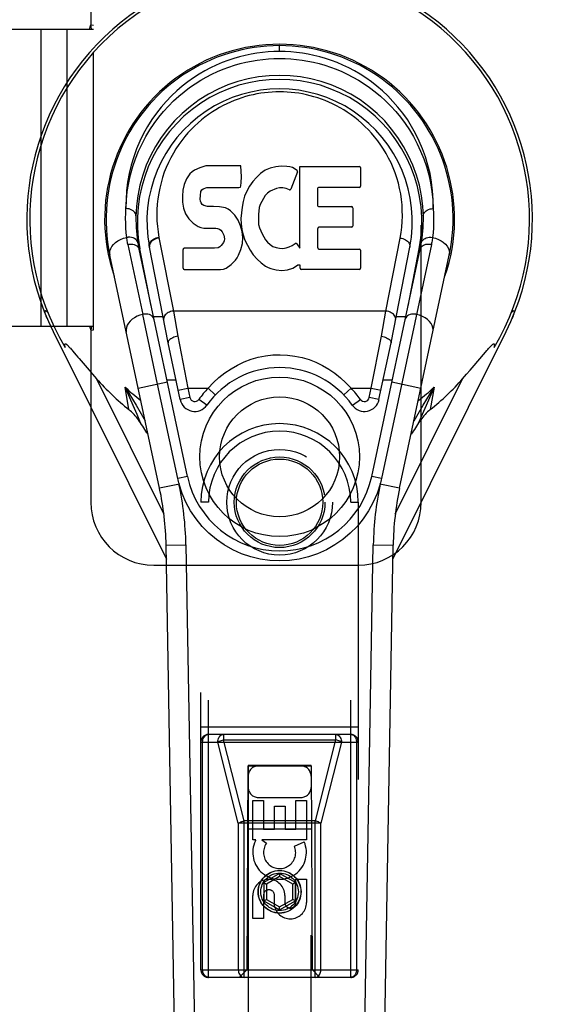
# Model space of a CAD drawing. Header units: inches. Extents: x 0 to 200, y 0 to 130.
# Tile 65 of 91: x 65.13 to 67.26, y 60.39 to 64.31. Entities that reach past the tile are written whole.
import ezdxf

# ---------------------------------------------------------------- set-up
doc = ezdxf.new("R2010")
doc.units = ezdxf.units.IN
doc.header["$LTSCALE"] = 11.011777
doc.header["$MEASUREMENT"] = 0
doc.linetypes.add('HIDDEN', pattern=[0.2, 0.1, -0.1])
doc.linetypes.add('PHANTOM', pattern=[0.8, 0.45, -0.05, 0.1, -0.05, 0.1, -0.05])
doc.layers.get('0').update_dxf_attribs({"linetype": 'CONTINUOUS'})
for name, color, linetype in [('02___PRT_ALL_AXES', 7, 'CONTINUOUS'), ('AVAILABLE_DOOR_SPACE', 7, 'CONTINUOUS'), ('DEFAULT_2', 8, 'HIDDEN')]:
    doc.layers.add(name, color=color, linetype=linetype)

msp = doc.modelspace()

# ---------------------------------------------------------------- linework, layer by layer
at = {"color": 7, "linetype": 'Continuous'}
for p, q in [((66.1632, 64.1789), (66.1632, 64.202)), ((65.8701, 63.7244), (65.8467, 63.7171)), ((66.0097, 63.7244), (65.8701, 63.7244)), ((66.0114, 63.6815), (66.0097, 63.7244)), ((66.1478, 63.7208), (66.126, 63.7159)), ((66.1699, 63.7229), (66.1478, 63.7208)), ((66.1925, 63.7225), (66.1699, 63.7229)), ((66.2036, 63.7208), (66.1925, 63.7225)), ((66.2141, 63.7175), (66.2036, 63.7208)), ((66.243, 63.7224), (66.4798, 63.7224)), ((66.243, 63.3972), (66.243, 63.7224)), ((65.807, 63.6928), (65.7933, 63.6732)), ((65.8155, 63.7008), (65.807, 63.6928)), ((65.8251, 63.7073), (65.8155, 63.7008)), ((65.8467, 63.7171), (65.8251, 63.7073)), ((66.0105, 63.6578), (66.0114, 63.6815)), ((66.0874, 63.6941), (66.0711, 63.6788)), ((66.1056, 63.707), (66.0874, 63.6941)), ((66.126, 63.7159), (66.1056, 63.707)), ((66.2342, 63.7003), (66.208, 63.6321)), ((66.2328, 63.7054), (66.2141, 63.7175)), ((66.4843, 63.7179), (66.4843, 63.6435)), ((65.784, 63.6506), (65.7789, 63.6273)), ((65.7933, 63.6732), (65.784, 63.6506)), ((66.0075, 63.6396), (66.0093, 63.645)), ((66.0093, 63.645), (66.0105, 63.6578)), ((66.0434, 63.6439), (66.0326, 63.6244)), ((66.0564, 63.662), (66.0434, 63.6439)), ((66.0711, 63.6788), (66.0564, 63.662)), ((65.7789, 63.6273), (65.7771, 63.6036)), ((65.7771, 63.6036), (65.7779, 63.5797)), ((65.8482, 63.5919), (65.8488, 63.6069)), ((65.8488, 63.6069), (65.8509, 63.622)), ((65.8509, 63.622), (65.854, 63.6286)), ((65.854, 63.6286), (65.8598, 63.6335)), ((65.8598, 63.6335), (65.8741, 63.6379)), ((65.8741, 63.6379), (65.889, 63.6391)), ((65.889, 63.6391), (66.0019, 63.6391)), ((66.0019, 63.6391), (66.0075, 63.6396)), ((66.0241, 63.6037), (66.018, 63.5823)), ((66.0326, 63.6244), (66.0241, 63.6037)), ((66.1064, 63.6061), (66.0923, 63.5829)), ((66.1147, 63.6165), (66.1064, 63.6061)), ((66.1254, 63.6239), (66.1147, 63.6165)), ((66.1503, 63.6345), (66.1254, 63.6239)), ((66.1631, 63.6378), (66.1503, 63.6345)), ((66.1764, 63.6376), (66.1631, 63.6378)), ((66.1896, 63.6345), (66.1764, 63.6376)), ((66.202, 63.6296), (66.1896, 63.6345)), ((66.3131, 63.6345), (66.3131, 63.5671)), ((66.4798, 63.639), (66.3176, 63.639)), ((65.7779, 63.5797), (65.7818, 63.5562)), ((65.8488, 63.5843), (65.8482, 63.5919)), ((65.8511, 63.5772), (65.8488, 63.5843)), ((65.8557, 63.5712), (65.8511, 63.5772)), ((65.8618, 63.5668), (65.8557, 63.5712)), ((65.8762, 63.5627), (65.8618, 63.5668)), ((65.9003, 63.5635), (65.8762, 63.5627)), ((65.9242, 63.5623), (65.9003, 63.5635)), ((66.018, 63.5823), (66.0139, 63.5604)), ((66.0864, 63.5711), (66.0826, 63.5585)), ((66.0923, 63.5829), (66.0864, 63.5711)), ((65.7818, 63.5562), (65.7901, 63.534)), ((65.7901, 63.534), (65.8029, 63.5138)), ((65.9477, 63.5572), (65.9242, 63.5623)), ((65.9586, 63.5523), (65.9477, 63.5572)), ((65.9685, 63.5455), (65.9586, 63.5523)), ((65.9857, 63.5286), (65.9685, 63.5455)), ((65.9988, 63.5086), (65.9857, 63.5286)), ((66.0139, 63.5604), (66.0093, 63.516)), ((66.0794, 63.5317), (66.0787, 63.5048)), ((66.0826, 63.5585), (66.0794, 63.5317)), ((66.3176, 63.5626), (66.4488, 63.5626)), ((66.4533, 63.5581), (66.4533, 63.485)), ((65.8029, 63.5138), (65.8193, 63.4965)), ((65.8193, 63.4965), (65.8392, 63.4833)), ((66.0082, 63.4865), (65.9988, 63.5086)), ((66.0144, 63.4633), (66.0082, 63.4865)), ((66.0093, 63.516), (66.0102, 63.4938)), ((66.0102, 63.4938), (66.0133, 63.4717)), ((66.0787, 63.5048), (66.08, 63.4916)), ((66.08, 63.4916), (66.0831, 63.4787)), ((65.8392, 63.4833), (65.8503, 63.4792)), ((65.8503, 63.4792), (65.862, 63.4771)), ((65.862, 63.4771), (65.9095, 63.4767)), ((65.9095, 63.4767), (65.9171, 63.4759)), ((65.9171, 63.4759), (65.924, 63.4736)), ((65.924, 63.4736), (65.9301, 63.469)), ((65.9301, 63.469), (65.935, 63.463)), ((65.935, 63.463), (65.9415, 63.4495)), ((65.9415, 63.4495), (65.9439, 63.4343)), ((66.0133, 63.4717), (66.0179, 63.4498)), ((66.017, 63.4394), (66.0144, 63.4633)), ((66.0179, 63.4498), (66.0249, 63.4288)), ((66.0831, 63.4787), (66.0933, 63.4539)), ((66.0933, 63.4539), (66.1066, 63.4308)), ((66.3143, 63.4761), (66.3143, 63.3985)), ((66.4488, 63.4805), (66.3188, 63.4805)), ((65.5606, 63.4127), (65.62, 63.1343)), ((65.6842, 63.4403), (65.7414, 63.1477)), ((65.9313, 63.4078), (65.9258, 63.4026)), ((65.9406, 63.4199), (65.9313, 63.4078)), ((65.9432, 63.4268), (65.9406, 63.4199)), ((65.9439, 63.4343), (65.9432, 63.4268)), ((66.0091, 63.3924), (66.0153, 63.4155)), ((66.0153, 63.4155), (66.017, 63.4394)), ((66.0249, 63.4288), (66.0463, 63.3895)), ((66.1066, 63.4308), (66.1153, 63.4207)), ((66.1153, 63.4207), (66.1254, 63.4119)), ((66.1254, 63.4119), (66.1366, 63.4045)), ((66.2015, 63.4028), (66.2136, 63.4083)), ((66.2136, 63.4083), (66.2247, 63.4158)), ((66.2311, 63.4147), (66.243, 63.3972)), ((66.7658, 63.4127), (66.5675, 62.4823)), ((66.5851, 63.1477), (66.6417, 63.4375)), ((65.6867, 62.4434), (65.4894, 63.3694)), ((65.7974, 62.4905), (65.6049, 63.394)), ((65.6531, 63.1677), (65.6088, 63.3948)), ((65.7206, 63.0209), (65.6461, 63.4021)), ((65.7796, 63.3178), (65.7796, 63.3926)), ((65.8434, 63.3977), (65.7841, 63.3971)), ((65.9042, 63.398), (65.8434, 63.3977)), ((65.9194, 63.3991), (65.9042, 63.398)), ((65.9258, 63.4026), (65.9194, 63.3991)), ((65.9951, 63.3592), (66.0005, 63.37)), ((66.0005, 63.37), (66.0091, 63.3924)), ((66.0463, 63.3895), (66.0588, 63.3711)), ((66.0588, 63.3711), (66.0735, 63.3544)), ((66.1366, 63.4045), (66.149, 63.3996)), ((66.149, 63.3996), (66.1622, 63.3973)), ((66.1622, 63.3973), (66.1756, 63.3968)), ((66.1756, 63.3968), (66.1887, 63.3988)), ((66.1887, 63.3988), (66.2015, 63.4028)), ((66.3188, 63.394), (66.4804, 63.394)), ((66.4849, 63.3896), (66.4849, 63.3174)), ((66.529, 62.4905), (66.7215, 63.394)), ((66.6058, 63.0209), (66.6804, 63.4021)), ((66.6397, 62.4434), (66.8371, 63.3694)), ((66.6733, 63.1677), (66.7177, 63.3948)), ((65.9516, 63.3186), (65.9714, 63.3324)), ((65.9714, 63.3324), (65.9884, 63.3492)), ((65.9884, 63.3492), (65.9951, 63.3592)), ((66.0735, 63.3544), (66.09, 63.3394)), ((66.09, 63.3394), (66.1077, 63.3257)), ((66.2152, 63.3186), (66.2341, 63.3303)), ((66.2341, 63.3303), (66.2343, 63.3304)), ((66.2448, 63.3304), (66.2343, 63.3304)), ((66.2448, 63.3174), (66.2448, 63.3304)), ((65.7844, 63.313), (65.9285, 63.313)), ((65.9285, 63.313), (65.9404, 63.3146)), ((65.9404, 63.3146), (65.9516, 63.3186)), ((66.1077, 63.3257), (66.1175, 63.3206)), ((66.1175, 63.3206), (66.128, 63.3169)), ((66.128, 63.3169), (66.1498, 63.3113)), ((66.1498, 63.3113), (66.1717, 63.3088)), ((66.1717, 63.3088), (66.1939, 63.3119)), ((66.1939, 63.3119), (66.2152, 63.3186)), ((66.4804, 63.313), (66.2493, 63.313)), ((65.2341, 63.1337), (65.2339, 63.1343)), ((65.6789, 62.8578), (65.62, 63.1343)), ((66.5851, 63.1477), (65.7414, 63.1477)), ((65.7414, 63.1477), (65.7592, 63.0475)), ((66.5672, 63.0475), (66.5851, 63.1477)), ((65.7003, 63.1246), (65.6623, 63.1246)), ((66.6641, 63.1246), (66.6261, 63.1246)), ((65.2642, 63.0661), (65.7134, 62.1624)), ((66.613, 62.1624), (67.0622, 63.0661)), ((65.7686, 62.7958), (65.7206, 63.0209)), ((65.7592, 63.0475), (65.7991, 62.8415)), ((66.5273, 62.8415), (66.5672, 63.0475)), ((66.5578, 62.7958), (66.6058, 63.0209)), ((65.3322, 63.0002), (65.3353, 62.9968)), ((65.3353, 62.9968), (65.3386, 62.993)), ((65.3386, 62.993), (65.3422, 62.9889)), ((65.3422, 62.9889), (65.3478, 62.9823)), ((65.3478, 62.9823), (65.3558, 62.9729)), ((66.9727, 62.9753), (66.9806, 62.9846)), ((66.9806, 62.9846), (66.9861, 62.991)), ((66.9861, 62.991), (66.9895, 62.9949)), ((65.3672, 62.9595), (65.391, 62.9314)), ((66.9354, 62.9314), (66.9727, 62.9753)), ((65.391, 62.9314), (65.4067, 62.9131)), ((65.4067, 62.9131), (65.4206, 62.897)), ((66.9058, 62.897), (66.9197, 62.9131)), ((66.9197, 62.9131), (66.9354, 62.9314)), ((65.4206, 62.897), (65.4365, 62.8787)), ((65.4365, 62.8787), (65.7037, 62.3411)), ((65.6019, 62.8414), (65.7174, 62.866)), ((65.7157, 62.8741), (65.7519, 62.8741)), ((66.5745, 62.8741), (66.6108, 62.8741)), ((66.609, 62.866), (66.7245, 62.8414)), ((66.6226, 62.3409), (66.8899, 62.8787)), ((66.8899, 62.8787), (66.9058, 62.897)), ((65.565, 62.7563), (65.55, 62.8448)), ((65.7589, 62.4823), (65.6789, 62.8578)), ((65.7606, 62.8333), (65.7991, 62.8415)), ((65.7991, 62.8415), (65.8795, 62.8415)), ((65.7991, 62.8415), (65.8071, 62.804)), ((65.8795, 62.8415), (65.9079, 62.8142)), ((66.4185, 62.8142), (66.4469, 62.8415)), ((66.4469, 62.8415), (66.5273, 62.8415)), ((66.5193, 62.804), (66.5273, 62.8415)), ((66.5273, 62.8415), (66.5658, 62.8333)), ((66.7334, 62.7736), (66.7765, 62.8448)), ((66.7765, 62.8448), (66.7445, 62.7719)), ((66.7765, 62.8448), (66.7614, 62.7563)), ((65.8071, 62.804), (65.7686, 62.7958)), ((65.8745, 62.7739), (65.8424, 62.7967)), ((66.452, 62.7739), (66.484, 62.7967)), ((66.5578, 62.7958), (66.5193, 62.804)), ((66.7132, 62.7397), (66.7334, 62.7736)), ((65.6132, 62.7398), (65.6295, 62.7119)), ((66.697, 62.7119), (66.7132, 62.7397)), ((66.6898, 62.6645), (66.6855, 62.6581)), ((65.7974, 62.4905), (65.7589, 62.4823)), ((66.5675, 62.4823), (66.529, 62.4905)), ((65.765, 62.4601), (65.6867, 62.4434)), ((66.6397, 62.4434), (66.5615, 62.4601)), ((65.7125, 62.2179), (65.7912, 62.2192)), ((65.7847, 58.0785), (65.7125, 62.2179)), ((65.7912, 62.2192), (65.8517, 58.7548)), ((66.4748, 58.7548), (66.5353, 62.2192)), ((66.5353, 62.2192), (66.614, 62.2179)), ((66.5417, 58.0785), (66.614, 62.2179))]:
    msp.add_line(p, q, dxfattribs=at)
for points in [[(66.1632, 64.1789), (66.1409, 64.1785), (66.1184, 64.1772), (66.0957, 64.1751), (66.0729, 64.1722), (66.0499, 64.1683), (66.0269, 64.1635), (66.0038, 64.1577), (65.9808, 64.151), (65.9578, 64.1433), (65.9348, 64.1345), (65.9119, 64.1247), (65.889, 64.1138), (65.8661, 64.1017), (65.8434, 64.0883), (65.8208, 64.0738), (65.7985, 64.0579), (65.7765, 64.0407), (65.7549, 64.0221), (65.7337, 64.0021), (65.7132, 63.9808), (65.6933, 63.958), (65.6742, 63.9337), (65.6561, 63.9081), (65.639, 63.8811), (65.6231, 63.8527), (65.6085, 63.823), (65.5954, 63.7921), (65.5838, 63.7602), (65.574, 63.7274), (65.566, 63.6938), (65.5598, 63.6596), (65.5556, 63.6249), (65.5534, 63.59), (65.5531, 63.5547)], [(65.5531, 63.5547), (65.5549, 63.589), (65.5585, 63.6229), (65.564, 63.6564), (65.5713, 63.6893), (65.5804, 63.7215), (65.591, 63.7529), (65.6032, 63.7833), (65.6168, 63.8126), (65.6318, 63.8407), (65.6479, 63.8677), (65.6651, 63.8933), (65.6832, 63.9176), (65.7022, 63.9406), (65.7219, 63.9622), (65.7422, 63.9825), (65.763, 64.0015), (65.7842, 64.0191), (65.8058, 64.0354), (65.8277, 64.0505), (65.8498, 64.0644), (65.872, 64.0771), (65.8944, 64.0886), (65.9168, 64.0991), (65.9392, 64.1085), (65.9617, 64.1168), (65.9842, 64.1242), (66.0067, 64.1306), (66.0291, 64.1361), (66.0515, 64.1407), (66.0739, 64.1445), (66.0963, 64.1474), (66.1186, 64.1494), (66.1409, 64.1506), (66.1632, 64.1511), (66.1855, 64.1506), (66.2078, 64.1494), (66.2302, 64.1474), (66.2525, 64.1445), (66.2749, 64.1407), (66.2974, 64.1361), (66.3198, 64.1306), (66.3423, 64.1242), (66.3648, 64.1168), (66.3873, 64.1084), (66.4097, 64.099), (66.4321, 64.0886), (66.4545, 64.0771), (66.4767, 64.0644), (66.4988, 64.0505), (66.5207, 64.0354), (66.5423, 64.0191), (66.5635, 64.0014), (66.5843, 63.9825), (66.6046, 63.9622), (66.6243, 63.9406), (66.6432, 63.9176), (66.6614, 63.8933), (66.6786, 63.8676), (66.6947, 63.8407), (66.7096, 63.8126), (66.7232, 63.7833), (66.7354, 63.7529), (66.7461, 63.7215), (66.7551, 63.6893), (66.7624, 63.6564), (66.7679, 63.6229), (66.7715, 63.589), (66.7733, 63.5547)], [(66.7733, 63.5547), (66.7731, 63.59), (66.7709, 63.6249), (66.7666, 63.6596), (66.7605, 63.6938), (66.7524, 63.7274), (66.7426, 63.7602), (66.7311, 63.7921), (66.718, 63.8229), (66.7034, 63.8526), (66.6875, 63.881), (66.6704, 63.908), (66.6522, 63.9337), (66.6331, 63.9579), (66.6133, 63.9808), (66.5927, 64.0022), (66.5715, 64.0221), (66.5499, 64.0407), (66.5279, 64.0579), (66.5056, 64.0738), (66.483, 64.0884), (66.4603, 64.1017), (66.4375, 64.1138), (66.4146, 64.1247), (66.3916, 64.1345), (66.3686, 64.1433), (66.3456, 64.151), (66.3226, 64.1577), (66.2995, 64.1635), (66.2765, 64.1683), (66.2535, 64.1722), (66.2307, 64.1752), (66.208, 64.1772), (66.1855, 64.1785), (66.1632, 64.1789)], [(66.6417, 63.4375), (66.6455, 63.4593), (66.6482, 63.4812), (66.65, 63.5032), (66.6507, 63.5252), (66.6505, 63.5471), (66.6493, 63.569), (66.6471, 63.5909), (66.6439, 63.6127), (66.6398, 63.634), (66.6347, 63.6552), (66.6286, 63.6764), (66.6216, 63.6972), (66.614, 63.7168), (66.6056, 63.7359), (66.5962, 63.7551), (66.5861, 63.7737), (66.5758, 63.7908), (66.5649, 63.8073), (66.5529, 63.824), (66.5405, 63.8398), (66.5284, 63.8541), (66.5159, 63.8677), (66.5022, 63.8814), (66.4882, 63.8944), (66.4748, 63.906), (66.4613, 63.9169), (66.4468, 63.9276), (66.4321, 63.9377), (66.4181, 63.9467), (66.404, 63.955), (66.3889, 63.9632), (66.3738, 63.9708), (66.3592, 63.9775), (66.3447, 63.9835), (66.3295, 63.9893), (66.3144, 63.9945), (66.2996, 63.9991), (66.2848, 64.0032), (66.2695, 64.0068), (66.2541, 64.01), (66.2391, 64.0126), (66.2241, 64.0148), (66.209, 64.0164), (66.1937, 64.0176), (66.1785, 64.0183), (66.1634, 64.0186), (66.1483, 64.0184), (66.1333, 64.0177), (66.1182, 64.0165), (66.1031, 64.0149), (66.0882, 64.0128), (66.0732, 64.0102), (66.0579, 64.007), (66.0426, 64.0034), (66.0278, 63.9994), (66.0131, 63.9949), (65.998, 63.9897), (65.9829, 63.984), (65.9684, 63.978), (65.9539, 63.9714), (65.9389, 63.9639), (65.924, 63.9558), (65.91, 63.9477), (65.8961, 63.9389), (65.8814, 63.9288), (65.8668, 63.9181), (65.8532, 63.9073), (65.8398, 63.8958), (65.8257, 63.8828), (65.812, 63.8691), (65.7993, 63.8556), (65.7871, 63.8413), (65.7747, 63.8255), (65.7626, 63.8089), (65.7517, 63.7924), (65.7413, 63.7753), (65.7311, 63.7567), (65.7215, 63.7374), (65.7131, 63.7183), (65.7054, 63.6988), (65.6984, 63.6782), (65.6923, 63.6573), (65.6872, 63.6365), (65.683, 63.6154)], [(65.683, 63.6154), (65.6797, 63.5938), (65.6774, 63.5718), (65.676, 63.5499), (65.6757, 63.5279), (65.6763, 63.5059), (65.6779, 63.4839), (65.6805, 63.4621), (65.6842, 63.4403)], [(65.5561, 63.4399), (65.5541, 63.459), (65.5527, 63.4781), (65.5519, 63.4973), (65.5517, 63.5164), (65.5521, 63.5356), (65.5531, 63.5548)], [(65.5925, 63.526), (65.5921, 63.5304), (65.5907, 63.5347), (65.5885, 63.5387), (65.5855, 63.5424), (65.5816, 63.5458), (65.577, 63.5488), (65.5717, 63.5512), (65.5659, 63.5531), (65.5596, 63.5543), (65.5531, 63.5547)], [(66.7339, 63.526), (66.7343, 63.5304), (66.7357, 63.5347), (66.7379, 63.5387), (66.7409, 63.5424), (66.7448, 63.5458), (66.7494, 63.5488), (66.7547, 63.5512), (66.7606, 63.5531), (66.7669, 63.5543), (66.7733, 63.5547)], [(66.7733, 63.5548), (66.7743, 63.5356), (66.7747, 63.5164), (66.7745, 63.4973), (66.7737, 63.4781), (66.7723, 63.459), (66.7703, 63.4399)], [(65.4894, 63.3694), (65.4885, 63.3782), (65.4896, 63.387), (65.4925, 63.3956), (65.4971, 63.4039), (65.5035, 63.4119), (65.5115, 63.4194), (65.521, 63.4262), (65.5317, 63.432), (65.5436, 63.4366), (65.5561, 63.4399)], [(65.5613, 63.4406), (65.5604, 63.4405), (65.5595, 63.4404), (65.5587, 63.4403), (65.5578, 63.4402), (65.557, 63.44), (65.5561, 63.4399)], [(65.5606, 63.4127), (65.5597, 63.4172), (65.5589, 63.4217), (65.5581, 63.4263), (65.5574, 63.4308), (65.5567, 63.4353), (65.5561, 63.4399)], [(65.5606, 63.4127), (65.5616, 63.4129), (65.5626, 63.4131), (65.5635, 63.4133), (65.5645, 63.4134), (65.5654, 63.4135), (65.5664, 63.4136)], [(65.6001, 63.4193), (65.5987, 63.424), (65.596, 63.4285), (65.5923, 63.4323), (65.5876, 63.4355), (65.5819, 63.4381), (65.5755, 63.4399), (65.5685, 63.4407), (65.5613, 63.4406)], [(65.5664, 63.4136), (65.5732, 63.4139), (65.5798, 63.4134), (65.5859, 63.412), (65.5915, 63.4098), (65.5963, 63.4068), (65.6003, 63.4031)], [(65.6455, 63.4051), (65.6451, 63.4091), (65.6456, 63.413), (65.6467, 63.4168), (65.6486, 63.4205), (65.6511, 63.4241), (65.6543, 63.4275), (65.6581, 63.4307), (65.6625, 63.4336), (65.6674, 63.436), (65.6727, 63.438), (65.6784, 63.4394), (65.6842, 63.4403)], [(65.6847, 63.4375), (65.6792, 63.4367), (65.6738, 63.4353), (65.6686, 63.4334), (65.6637, 63.431), (65.6592, 63.4282), (65.6553, 63.4251), (65.652, 63.4216), (65.6493, 63.4179), (65.6473, 63.414), (65.6461, 63.41), (65.6457, 63.406), (65.6461, 63.4021)], [(66.6417, 63.4375), (66.6473, 63.4367), (66.6527, 63.4353), (66.6579, 63.4334), (66.6628, 63.431), (66.6672, 63.4282), (66.6711, 63.4251), (66.6745, 63.4216), (66.6771, 63.4179), (66.6791, 63.414), (66.6803, 63.41), (66.6807, 63.406), (66.6804, 63.4021)], [(66.7263, 63.4193), (66.7275, 63.4235), (66.7297, 63.4274), (66.7326, 63.4309), (66.7363, 63.4339), (66.7407, 63.4365), (66.7458, 63.4385), (66.7514, 63.4399), (66.7575, 63.4407), (66.7639, 63.4407), (66.7703, 63.4399)], [(66.7273, 63.4043), (66.7305, 63.4071), (66.7343, 63.4094), (66.7386, 63.4113), (66.7435, 63.4128), (66.7487, 63.4136), (66.7543, 63.4139), (66.7601, 63.4136)], [(66.7601, 63.4136), (66.7615, 63.4135), (66.7629, 63.4132), (66.7644, 63.413), (66.7658, 63.4127)], [(66.7703, 63.4399), (66.7697, 63.4353), (66.7691, 63.4308), (66.7684, 63.4263), (66.7676, 63.4217), (66.7667, 63.4172), (66.7658, 63.4127)], [(66.7703, 63.4399), (66.7824, 63.4367), (66.7938, 63.4324), (66.8041, 63.427), (66.8133, 63.4207), (66.8215, 63.4134), (66.8283, 63.4054), (66.8334, 63.3967), (66.8366, 63.3876), (66.8379, 63.3785), (66.8371, 63.3694)], [(65.6003, 63.4031), (65.6032, 63.3988), (65.6049, 63.394)], [(66.7215, 63.394), (66.7228, 63.3978), (66.7247, 63.4012), (66.7273, 63.4043)], [(65.2339, 63.1343), (65.2334, 63.136), (65.2328, 63.1381), (65.2323, 63.1401), (65.2319, 63.142), (65.2316, 63.1437), (65.2315, 63.1452), (65.2315, 63.1465), (65.2317, 63.1476), (65.2321, 63.1485), (65.2328, 63.149), (65.2336, 63.1492), (65.2347, 63.149), (65.2359, 63.1484), (65.2371, 63.1475), (65.2385, 63.1464), (65.2399, 63.1451), (65.2413, 63.1436), (65.2428, 63.1419)], [(65.2401, 63.1183), (65.2389, 63.1212), (65.2378, 63.1239), (65.2367, 63.1266), (65.2358, 63.1291), (65.2349, 63.1315), (65.2341, 63.1337)], [(65.62, 63.1343), (65.608, 63.1311), (65.5969, 63.1267), (65.5867, 63.1213), (65.5776, 63.115), (65.5696, 63.1077), (65.563, 63.0997), (65.558, 63.0911), (65.5548, 63.0821), (65.5536, 63.0731), (65.5544, 63.0641)], [(65.6257, 63.1352), (65.6247, 63.1351), (65.6238, 63.135), (65.6228, 63.1349), (65.6219, 63.1347), (65.6209, 63.1345), (65.62, 63.1343)], [(65.6642, 63.1156), (65.6626, 63.1202), (65.6599, 63.1244), (65.6561, 63.128), (65.6515, 63.131), (65.6459, 63.1334), (65.6396, 63.1349), (65.6328, 63.1355), (65.6257, 63.1352)], [(65.7414, 63.1477), (65.7358, 63.1469), (65.7305, 63.1455), (65.7255, 63.1437), (65.7208, 63.1415), (65.7164, 63.1388), (65.7125, 63.1357), (65.7091, 63.1323), (65.7063, 63.1286), (65.7042, 63.1246), (65.7029, 63.1205), (65.7024, 63.1164), (65.7027, 63.1123)], [(66.6237, 63.1123), (66.6241, 63.1162), (66.6236, 63.1202), (66.6225, 63.124), (66.6207, 63.1277), (66.6181, 63.1314), (66.6149, 63.1348), (66.6111, 63.138), (66.6067, 63.1409), (66.6018, 63.1434), (66.5965, 63.1454), (66.5909, 63.1468), (66.5851, 63.1477)], [(66.7007, 63.1352), (66.6939, 63.1355), (66.6873, 63.135), (66.6812, 63.1336), (66.6756, 63.1314), (66.6708, 63.1284), (66.6668, 63.1247)], [(66.7065, 63.1343), (66.7055, 63.1345), (66.7046, 63.1347), (66.7036, 63.1349), (66.7026, 63.135), (66.7017, 63.1351), (66.7007, 63.1352)], [(66.772, 63.0641), (66.7728, 63.0728), (66.7718, 63.0815), (66.769, 63.09), (66.7644, 63.0983), (66.7582, 63.1062), (66.7504, 63.1137), (66.7411, 63.1204), (66.7305, 63.1263), (66.7189, 63.1309), (66.7065, 63.1343)], [(67.0837, 63.1419), (67.0852, 63.1437), (67.0867, 63.1452), (67.0881, 63.1466), (67.0895, 63.1477), (67.0908, 63.1485), (67.092, 63.149), (67.093, 63.1492), (67.0939, 63.1489), (67.0945, 63.1482), (67.0948, 63.1471), (67.095, 63.1457), (67.0949, 63.144), (67.0946, 63.1422), (67.0942, 63.1401), (67.0936, 63.1379), (67.0929, 63.1355)], [(67.0929, 63.1355), (67.0921, 63.133), (67.0912, 63.1304), (67.0901, 63.1276), (67.089, 63.1247), (67.0877, 63.1216), (67.0863, 63.1183)], [(66.6668, 63.1247), (66.6639, 63.1204), (66.6622, 63.1156)], [(65.3117, 63.0032), (65.3114, 63.0049), (65.3111, 63.0064), (65.3108, 63.0079), (65.3106, 63.0093), (65.3105, 63.0107), (65.3104, 63.0119), (65.3103, 63.0132), (65.3104, 63.0143), (65.3105, 63.0153), (65.3109, 63.0162), (65.3114, 63.0169), (65.312, 63.0173), (65.3128, 63.0174), (65.3137, 63.0172), (65.3147, 63.0168), (65.3157, 63.0162), (65.3167, 63.0156), (65.3177, 63.0148), (65.3187, 63.014), (65.3198, 63.0131), (65.3209, 63.0121), (65.322, 63.011), (65.3231, 63.0099), (65.3243, 63.0087), (65.3255, 63.0075), (65.3268, 63.0061), (65.3281, 63.0048), (65.3294, 63.0033), (65.3308, 63.0018), (65.3322, 63.0002)], [(65.7592, 63.0475), (65.7539, 63.0464), (65.7486, 63.0451), (65.7435, 63.0434), (65.7388, 63.0414), (65.7345, 63.0392), (65.7306, 63.0368), (65.7273, 63.0343), (65.7245, 63.0316), (65.7225, 63.0289), (65.7211, 63.0262), (65.7205, 63.0235), (65.7206, 63.0209)], [(66.5672, 63.0475), (66.5726, 63.0464), (66.5778, 63.0451), (66.5829, 63.0434), (66.5876, 63.0414), (66.592, 63.0392), (66.5959, 63.0368), (66.5992, 63.0343), (66.6019, 63.0316), (66.604, 63.0289), (66.6053, 63.0262), (66.6059, 63.0235), (66.6058, 63.0209)], [(66.9895, 62.9949), (66.9927, 62.9985), (66.9942, 63.0002), (66.9957, 63.0018), (66.997, 63.0033), (66.9984, 63.0048), (66.9997, 63.0061), (67.0009, 63.0075), (67.0021, 63.0087), (67.0033, 63.0099), (67.0044, 63.011), (67.0056, 63.0121), (67.0067, 63.0131), (67.0077, 63.014), (67.0088, 63.0148), (67.0098, 63.0156), (67.0108, 63.0162), (67.0117, 63.0168), (67.0127, 63.0172), (67.0136, 63.0174), (67.0144, 63.0173), (67.0151, 63.0169), (67.0156, 63.0162), (67.0159, 63.0153), (67.0161, 63.0143), (67.0161, 63.0132), (67.0161, 63.0119), (67.016, 63.0107), (67.0158, 63.0093), (67.0156, 63.0079), (67.0154, 63.0064), (67.0151, 63.0049), (67.0147, 63.0032)], [(65.3558, 62.9729), (65.3624, 62.9651), (65.3672, 62.9595)], [(65.8795, 62.8415), (65.9003, 62.8635), (65.9223, 62.8837), (65.9457, 62.9022), (65.9704, 62.9187), (65.9962, 62.9333), (66.0229, 62.9458), (66.0504, 62.9561), (66.0785, 62.9641), (66.1074, 62.9699), (66.1367, 62.9733), (66.1658, 62.9742), (66.1949, 62.9728), (66.224, 62.969), (66.2527, 62.9629), (66.2804, 62.9546), (66.3074, 62.9442), (66.3336, 62.9316), (66.3587, 62.9171), (66.3826, 62.9008), (66.4053, 62.8827), (66.4267, 62.863), (66.4469, 62.8415)], [(65.55, 62.8448), (65.593, 62.7736), (65.6132, 62.7398)], [(65.6112, 62.703), (65.597, 62.737), (65.582, 62.7719), (65.55, 62.8448)], [(65.6112, 62.703), (65.6072, 62.7091), (65.6032, 62.715), (65.599, 62.7208), (65.5946, 62.7263), (65.5901, 62.7318), (65.5855, 62.7371), (65.5807, 62.7422), (65.5756, 62.7471), (65.5704, 62.7518), (65.565, 62.7563)], [(66.7445, 62.7719), (66.7294, 62.737), (66.7153, 62.703)], [(66.7614, 62.7563), (66.756, 62.7518), (66.7507, 62.747), (66.7457, 62.7421), (66.7408, 62.7369), (66.7361, 62.7316), (66.7316, 62.7261), (66.7273, 62.7205), (66.7231, 62.7148), (66.7191, 62.709), (66.7153, 62.703)], [(65.6409, 62.6581), (65.6366, 62.6645), (65.6323, 62.6709), (65.628, 62.6773), (65.6237, 62.6837), (65.6195, 62.6901), (65.6153, 62.6966), (65.6112, 62.703)], [(66.7153, 62.703), (66.7111, 62.6965), (66.7069, 62.6901), (66.7027, 62.6836), (66.6984, 62.6772), (66.6941, 62.6708), (66.6898, 62.6645)], [(65.765, 62.4601), (65.7632, 62.4656), (65.7616, 62.4711), (65.7602, 62.4767), (65.7589, 62.4823)], [(66.5675, 62.4823), (66.5662, 62.4767), (66.5648, 62.4711), (66.5632, 62.4656), (66.5615, 62.4601)], [(66.1632, 62.1551), (66.1244, 62.1569), (66.0862, 62.1623), (66.0487, 62.1713), (66.0122, 62.1837), (65.9771, 62.1994), (65.9436, 62.2183), (65.912, 62.2402), (65.8826, 62.2649), (65.8556, 62.2923), (65.8313, 62.3221), (65.8098, 62.354), (65.7914, 62.3879), (65.7761, 62.4233), (65.7638, 62.4605)], [(66.5626, 62.4605), (66.5504, 62.4233), (66.5351, 62.3879), (66.5166, 62.354), (66.4952, 62.3221), (66.4708, 62.2923), (66.4438, 62.2649), (66.4144, 62.2402), (66.3828, 62.2183), (66.3493, 62.1994), (66.3142, 62.1837), (66.2777, 62.1713), (66.2402, 62.1623), (66.2021, 62.1569), (66.1632, 62.1551)]]:
    msp.add_lwpolyline(points, dxfattribs=at)
for radius in [0.3169, 0.2382]:
    msp.add_circle((66.1632, 62.5685), radius, dxfattribs=at)
for centre, radius, start, end in [((66.1632, 63.513), 1.0039, 333.5698, 206.4302), ((66.1632, 63.513), 0.9924, 329.0941, 210.9059), ((66.1632, 63.513), 0.6947, 340.8981, 199.1019), ((66.1632, 63.513), 0.689, 347.9703, 192.0297), ((66.1632, 63.513), 0.5709, 347.9703, 192.0297), ((66.1632, 63.5032), 0.5269, 348.9402, 191.0594), ((66.4798, 63.7179), 0.00448, 0, 90), ((66.23, 63.7019), 0.00448, 339.0016, 51.8729), ((66.4798, 63.6435), 0.00448, 270, 360), ((66.2038, 63.6337), 0.00448, 246.1578, 339.0016), ((66.3176, 63.6345), 0.00448, 90, 180), ((66.3176, 63.5671), 0.00448, 180, 270), ((66.4488, 63.5581), 0.00448, 0, 90), ((66.3188, 63.4761), 0.00448, 90, 180), ((66.4488, 63.485), 0.00448, 270, 360), ((66.2274, 63.4122), 0.00448, 34.0893, 127.3444), ((65.7841, 63.3926), 0.00448, 90, 180.0119), ((66.3188, 63.3985), 0.00448, 180, 270), ((66.4804, 63.3896), 0.00448, 0, 90), ((65.7844, 63.3178), 0.00483, 180, 270), ((66.2493, 63.3174), 0.00448, 180, 270), ((66.4804, 63.3174), 0.00448, 270, 360), ((66.1632, 62.5685), 0.3543, 35.4237, 144.5763), ((66.1632, 63.513), 0.9646, 221.1123, 231.6699), ((66.1632, 63.513), 0.9646, 308.3301, 318.8877), ((66.1632, 63.513), 0.9069, 227.4534, 232.5597), ((66.1632, 62.5685), 0.3937, 136.101, 144.5763), ((66.1632, 62.5685), 0.3937, 35.4237, 43.899), ((66.1632, 63.513), 0.9069, 307.4403, 312.5466), ((65.8264, 62.8081), 0.0591, 192.0297, 324.5763), ((65.8264, 62.8081), 0.0197, 192.0297, 324.5763), ((66.5001, 62.8081), 0.0591, 215.4237, 347.9703), ((66.5001, 62.8081), 0.0197, 215.4237, 347.9703), ((66.1632, 62.5685), 0.374, 192.0297, 347.9703), ((64.5315, 62.1972), 1.1811, 1, 12.0297), ((64.5315, 62.1972), 1.2598, 1, 12.0588), ((67.7949, 62.1972), 1.2598, 167.9412, 179), ((67.7949, 62.1972), 1.1811, 167.9703, 179)]:
    msp.add_arc(centre, radius, start, end, dxfattribs=at)
msp.add_ellipse((66.1632, 63.5031), major_axis=(0, 0.565), ratio=0.999848, start_param=-1.76365, end_param=1.76365, dxfattribs=at)
at = {"layer": '02___PRT_ALL_AXES', "color": 8, "linetype": 'HIDDEN'}
for p, q in [((66.0566, 61.2026), (66.0991, 61.2026)), ((66.0566, 61.0465), (66.0566, 61.2026)), ((66.0991, 61.2026), (66.0991, 61.0891)), ((66.1425, 61.1813), (66.185, 61.1813)), ((66.1425, 61.0891), (66.1425, 61.1813)), ((66.185, 61.1813), (66.185, 61.0891)), ((66.2274, 61.2026), (66.2699, 61.2026)), ((66.2274, 61.0891), (66.2274, 61.2026)), ((66.2699, 61.2026), (66.2699, 61.0465)), ((66.0991, 61.0891), (66.1425, 61.0891)), ((66.185, 61.0891), (66.2274, 61.0891)), ((66.0689, 61.0465), (66.0566, 61.0465)), ((66.0671, 61.043), (66.0689, 61.0465)), ((66.2699, 61.0465), (66.0923, 61.0465)), ((66.0923, 61.0465), (66.1108, 61.0335)), ((66.2218, 61.0221), (66.2609, 61.039)), ((66.2274, 60.8902), (66.2699, 60.8902)), ((66.2274, 60.7978), (66.2274, 60.8902)), ((66.2699, 60.8902), (66.2699, 60.7978)), ((66.0566, 60.7339), (66.0566, 60.8263)), ((66.0991, 60.8263), (66.0991, 60.7339)), ((66.1426, 60.784), (66.1426, 60.8303)), ((66.1836, 60.8263), (66.1836, 60.7978)), ((66.0991, 60.7339), (66.0566, 60.7339))]:
    msp.add_line(p, q, dxfattribs=at)
for centre, radius in [((66.1632, 62.388), 0.1715), ((66.1632, 60.8405), 0.085)]:
    msp.add_circle(centre, radius, dxfattribs=at)
for centre, radius, start, end in [((66.1631, 60.9967), 0.1065, 154.2636, 23.4027), ((66.1631, 60.9967), 0.0639, 144.8895, 23.4026), ((66.1201, 60.8263), 0.0635, 0, 180), ((66.121, 60.8263), 0.0219, 10.307, 180), ((66.2055, 60.7977), 0.0644, 192.2995, 0.0775), ((66.2055, 60.7978), 0.0219, 179.9011, 360)]:
    msp.add_arc(centre, radius, start, end, dxfattribs=at)
at = {"layer": 'AVAILABLE_DOOR_SPACE', "color": 4, "linetype": 'PHANTOM'}
msp.add_arc((66.1632, 63.513), 5.55, 278.4181, 360, dxfattribs=at)
at = {"layer": 'DEFAULT_2', "color": 8, "linetype": 'HIDDEN'}
for p, q in [((65.4132, 64.638), (65.4132, 64.2848)), ((66.7257, 62.388), (66.7257, 64.638)), ((65.0953, 64.268), (65.4162, 64.268)), ((65.2146, 64.268), (65.2146, 63.088)), ((65.2158, 63.088), (65.2158, 64.268)), ((65.3185, 64.268), (65.3185, 63.088)), ((65.3197, 63.088), (65.3197, 64.268)), ((65.4088, 64.268), (65.4132, 64.2848)), ((65.4132, 64.2848), (65.4237, 64.283)), ((65.4162, 64.268), (65.4132, 64.2848)), ((65.4162, 64.268), (65.4237, 64.268)), ((65.4237, 63.073), (65.4237, 64.283)), ((65.0953, 63.088), (65.4162, 63.088)), ((65.4088, 63.088), (65.4132, 63.0711)), ((65.4162, 63.088), (65.4132, 63.0711)), ((65.4132, 63.0711), (65.4237, 63.073)), ((65.4132, 63.0711), (65.4132, 62.388)), ((65.4162, 63.088), (65.4237, 63.088)), ((65.8807, 62.388), (65.8507, 62.388)), ((65.8507, 60.5305), (65.8507, 62.388)), ((65.8807, 60.5005), (65.8807, 62.388)), ((66.4457, 62.388), (66.4757, 62.388)), ((66.4457, 60.5005), (66.4457, 62.388)), ((66.4757, 62.388), (66.4757, 60.5305)), ((65.6632, 62.138), (66.4757, 62.138)), ((65.8507, 61.4955), (66.4757, 61.4955)), ((66.4457, 61.4655), (65.8807, 61.4655)), ((65.9409, 61.4655), (65.9409, 61.4442)), ((66.3855, 61.4655), (66.3855, 61.4442)), ((65.8507, 61.4355), (66.4757, 61.4355)), ((65.8576, 60.5305), (65.8576, 61.4355)), ((65.9992, 61.113), (65.9178, 61.4355)), ((65.9409, 61.4442), (66.3855, 61.4442)), ((66.0223, 61.1218), (65.9409, 61.4442)), ((66.3855, 61.4442), (66.3041, 61.1218)), ((66.4086, 61.4355), (66.3272, 61.113)), ((66.4688, 61.4355), (66.4688, 60.5305)), ((66.0367, 61.3405), (66.0332, 60.5305)), ((66.0367, 61.3405), (66.2897, 61.3405)), ((66.2882, 61.3423), (66.0382, 61.3423)), ((66.0382, 61.3423), (66.0382, 35.3405)), ((66.2882, 61.3392), (66.0382, 61.3392)), ((66.2882, 35.3405), (66.2882, 61.3423)), ((66.2932, 60.5305), (66.2897, 61.3405)), ((66.0782, 61.2155), (66.2482, 61.2155)), ((66.3272, 61.113), (65.9992, 61.113)), ((65.9992, 61.113), (65.9992, 60.5305)), ((66.3041, 61.1218), (66.0223, 61.1218)), ((66.0223, 60.5005), (66.0223, 61.1218)), ((66.3041, 60.5005), (66.3041, 61.1218)), ((66.3272, 60.5305), (66.3272, 61.113)), ((66.0356, 61.0905), (66.2908, 61.0905)), ((66.1632, 60.913), (66.1007, 60.8769)), ((66.2257, 60.8769), (66.1632, 60.913)), ((66.1632, 60.913), (66.1632, 60.9014)), ((66.1007, 60.8769), (66.1107, 60.8711)), ((66.1007, 60.8769), (66.1007, 60.8047)), ((66.1632, 60.9014), (66.1107, 60.8711)), ((66.1107, 60.8711), (66.1107, 60.8105)), ((66.2157, 60.8711), (66.1632, 60.9014)), ((66.2257, 60.8769), (66.2157, 60.8711)), ((66.2157, 60.8105), (66.2157, 60.8711)), ((66.2257, 60.8047), (66.2257, 60.8769)), ((66.1007, 60.8047), (66.1107, 60.8105)), ((66.1007, 60.8047), (66.1632, 60.7686)), ((66.1107, 60.8105), (66.1632, 60.7802)), ((66.1632, 60.7802), (66.2157, 60.8105)), ((66.1632, 60.7686), (66.2257, 60.8047)), ((66.2257, 60.8047), (66.2157, 60.8105)), ((66.1632, 60.7686), (66.1632, 60.7802)), ((65.8507, 60.5305), (66.4757, 60.5305)), ((66.0332, 60.5305), (66.0032, 60.5005)), ((66.2932, 60.5305), (66.3232, 60.5005)), ((66.4457, 60.5005), (65.8807, 60.5005))]:
    msp.add_line(p, q, dxfattribs=at)
for points in [[(65.8576, 61.4355), (65.8579, 61.4402), (65.8588, 61.4447), (65.8601, 61.4491), (65.862, 61.4531), (65.8644, 61.4567), (65.8671, 61.4597), (65.8702, 61.4622), (65.8736, 61.464), (65.8771, 61.4651), (65.8807, 61.4655)], [(65.9178, 61.4355), (65.9181, 61.4402), (65.9189, 61.4447), (65.9203, 61.4491), (65.9222, 61.4531), (65.9246, 61.4567), (65.9273, 61.4597), (65.9304, 61.4622), (65.9338, 61.464), (65.9373, 61.4651), (65.9409, 61.4655)], [(66.3855, 61.4655), (66.3892, 61.4651), (66.3927, 61.464), (66.396, 61.4622), (66.3991, 61.4597), (66.4019, 61.4567), (66.4042, 61.4531), (66.4061, 61.4491), (66.4075, 61.4447), (66.4084, 61.4402), (66.4086, 61.4355)], [(66.4457, 61.4655), (66.4493, 61.4651), (66.4529, 61.464), (66.4562, 61.4622), (66.4593, 61.4597), (66.4621, 61.4567), (66.4644, 61.4531), (66.4663, 61.4491), (66.4677, 61.4447), (66.4685, 61.4402), (66.4688, 61.4355)], [(65.9178, 61.4355), (65.9208, 61.4371), (65.9242, 61.4388), (65.928, 61.4403), (65.9321, 61.4418), (65.9365, 61.4431), (65.9409, 61.4442)], [(66.4086, 61.4355), (66.4057, 61.4371), (66.4023, 61.4388), (66.3984, 61.4403), (66.3943, 61.4418), (66.39, 61.4431), (66.3855, 61.4442)], [(65.9992, 61.113), (66.0022, 61.1147), (66.0056, 61.1163), (66.0094, 61.1179), (66.0136, 61.1193), (66.0179, 61.1206), (66.0223, 61.1218)], [(66.3272, 61.113), (66.3242, 61.1147), (66.3208, 61.1163), (66.317, 61.1179), (66.3129, 61.1193), (66.3085, 61.1206), (66.3041, 61.1218)], [(65.8807, 60.5005), (65.8771, 60.5008), (65.8736, 60.5019), (65.8702, 60.5037), (65.8671, 60.5062), (65.8644, 60.5093), (65.862, 60.5128), (65.8601, 60.5169), (65.8587, 60.5212), (65.8579, 60.5258), (65.8576, 60.5305)], [(65.9992, 60.5305), (65.9995, 60.5258), (66.0004, 60.5212), (66.0017, 60.5169), (66.0036, 60.5128), (66.006, 60.5093), (66.0087, 60.5062), (66.0118, 60.5037), (66.0152, 60.5019), (66.0187, 60.5008), (66.0223, 60.5005)], [(66.3041, 60.5005), (66.3077, 60.5008), (66.3113, 60.5019), (66.3146, 60.5038), (66.3177, 60.5062), (66.3205, 60.5093), (66.3228, 60.5129), (66.3247, 60.5169), (66.3261, 60.5212), (66.3269, 60.5258), (66.3272, 60.5305)], [(66.4688, 60.5305), (66.4685, 60.5258), (66.4677, 60.5212), (66.4663, 60.5169), (66.4644, 60.5128), (66.462, 60.5093), (66.4593, 60.5062), (66.4562, 60.5037), (66.4529, 60.5019), (66.4493, 60.5008), (66.4457, 60.5005)]]:
    msp.add_lwpolyline(points, dxfattribs=at)
for centre, radius in [((66.1632, 62.388), 0.21), ((66.1632, 62.388), 0.18), ((66.1632, 60.8405), 0.0845), ((66.1632, 60.8405), 0.0745)]:
    msp.add_circle(centre, radius, dxfattribs=at)
for centre, radius, start, end in [((66.1632, 62.388), 0.3125, 0, 180), ((66.1632, 62.388), 0.2825, 0, 180), ((65.6632, 62.388), 0.25, 180, 270), ((66.4757, 62.388), 0.25, 270, 360), ((65.8807, 61.4355), 0.03, 90, 180), ((66.4457, 61.4355), 0.03, 0, 90), ((66.0782, 61.3005), 0.04, 90, 180), ((66.2482, 61.3005), 0.04, 0, 90), ((66.0782, 61.2555), 0.04, 180, 270), ((66.2482, 61.2555), 0.04, 270, 360), ((65.8807, 60.5305), 0.03, 180, 270), ((66.4457, 60.5305), 0.03, 270, 360)]:
    msp.add_arc(centre, radius, start, end, dxfattribs=at)

doc.saveas('drawing.dxf')
